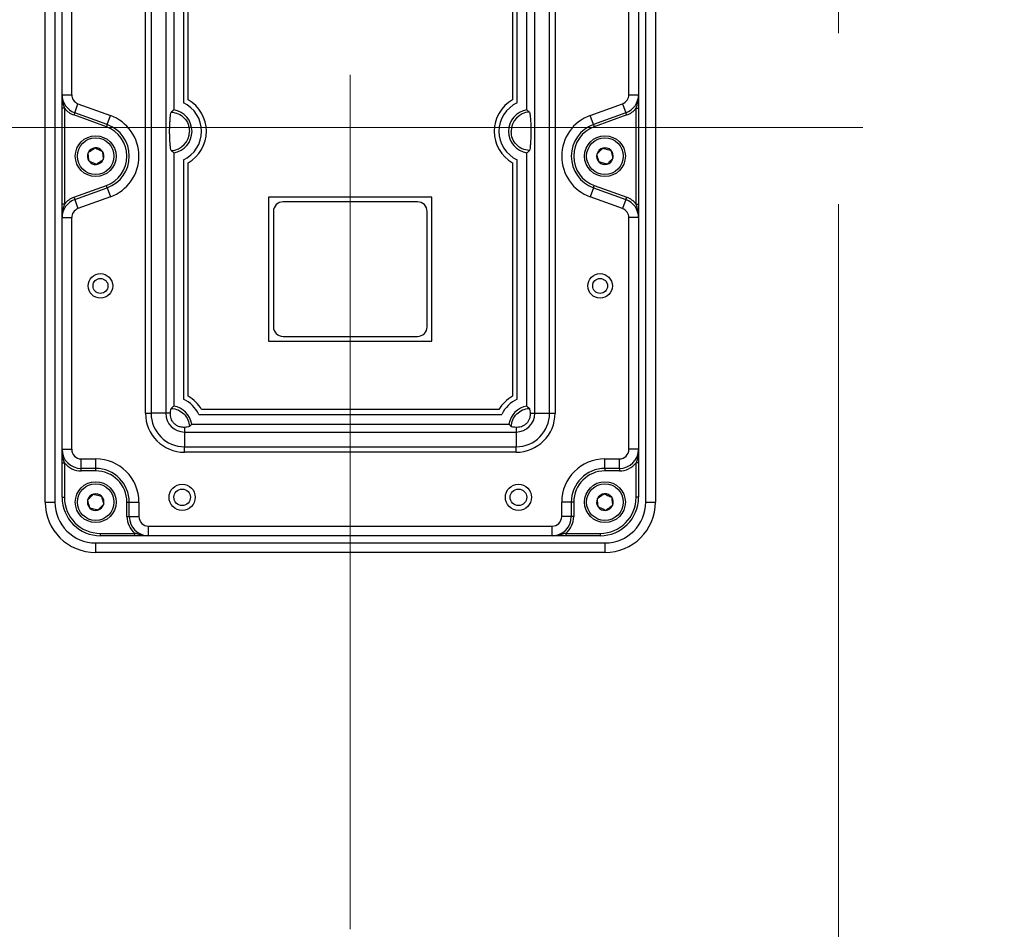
# Model space of a CAD drawing. Header units: inches. Extents: x 0.2 to 16.8, y 0.1 to 10.9.
# Tile 32 of 76: x 12.466 to 13.043, y 3.906 to 4.438. Entities that reach past the tile are written whole.
import ezdxf

# ---------------------------------------------------------------- set-up
doc = ezdxf.new("R2010")
doc.units = ezdxf.units.IN
doc.header["$MEASUREMENT"] = 0
doc.linetypes.add('CENTERX2', pattern=[0.8, 0.5, -0.1, 0.1, -0.1])
doc.styles.add('SLDTEXTSTYLE0', font='TXT', dxfattribs={"width": 0.75})
doc.dimstyles.new('SLDDIMSTYLE16', dxfattribs={"dimtxt": 0.11811, "dimasz": 0.098425, "dimexe": 0, "dimexo": 0.0625, "dimgap": 0.029528, "dimtad": 0, "dimtih": 1, "dimtoh": 1, "dimdec": 0, "dimlfac": 355.6, "dimrnd": 1e-09, "dimzin": 12, "dimdsep": 46, "dimtxsty": 'SLDTEXTSTYLE0', "dimsah": 1, "dimcen": 0.09, "dimadec": 0, "dimazin": 3, "dimtfac": 1, "dimtdec": 0, "dimtofl": 0, "dimtmove": 0, "dimatfit": 3, "dimfxl": 0, "dimfrac": 2, "dimtolj": 1, "dimtzin": 12, "dimarcsym": 0})

# ---------------------------------------------------------------- blocks, each defined once
blk = doc.blocks.new('_D_16')
at = {"color": 7, "linetype": 'Continuous', "lineweight": 0}
for p, q in [((12.94271, 6.39308), (12.90672, 6.39308)), ((12.90672, 6.39308), (12.90672, 6.20558)), ((13.24815, 6.39308), (13.28414, 6.39308)), ((13.28414, 6.39308), (13.28414, 6.20558)), ((11.94669, 4.43441), (11.94669, 6.35838)), ((13.94463, 4.43441), (13.94463, 6.35838)), ((11.94669, 6.29933), (12.58498, 6.29933)), ((13.94463, 6.29933), (13.34408, 6.29933)), ((12.90672, 6.20558), (12.94271, 6.20558)), ((13.28414, 6.20558), (13.24815, 6.20558))]:
    blk.add_line(p, q, dxfattribs=at)
at = {"color": 7, "linetype": 'Continuous', "lineweight": 18}
for points in [[(11.94669, 6.29933), (12.04512, 6.27964), (12.04512, 6.31901)], [(13.94463, 6.29933), (13.8462, 6.31901), (13.8462, 6.27964)]]:
    blk.add_solid(points, dxfattribs=at)
at = {"color": 7, "linetype": 'Continuous', "lineweight": 18, "char_height": 0.11811, "attachment_point": 1, "style": 'SLDTEXTSTYLE0'}
for s, insert in [('710', (12.60892, 6.35783)), ('28.0', (12.94271, 6.35783))]:
    blk.add_mtext(s, dxfattribs=dict(at, insert=insert))

msp = doc.modelspace()

# ---------------------------------------------------------------- linework, layer by layer
at = {"color": 7, "linetype": 'CENTERX2', "lineweight": 18}
for p, q in [((12.94566, 5.93037), (12.94566, 2.82033)), ((12.65988, 3.90601), (12.65988, 5.01343)), ((11.65993, 4.37535), (14.21278, 4.37535))]:
    msp.add_line(p, q, dxfattribs=at)
at = {"color": 7, "linetype": 'Continuous', "lineweight": 25}
for p, q in [((12.4813, 4.15601), (12.4813, 4.76343)), ((12.48693, 4.76343), (12.48693, 4.15601)), ((12.83282, 4.15601), (12.83282, 4.76343)), ((12.83845, 4.76343), (12.83845, 4.15601)), ((12.54, 4.20803), (12.54, 4.71141)), ((12.54322, 4.71141), (12.54322, 4.20803)), ((12.55186, 4.71141), (12.55186, 4.20803)), ((12.76789, 4.20803), (12.76789, 4.71141)), ((12.77653, 4.20803), (12.77653, 4.71141)), ((12.77975, 4.71141), (12.77975, 4.20803)), ((12.55652, 4.53381), (12.55652, 4.38563)), ((12.76323, 4.38563), (12.76323, 4.53381)), ((12.49115, 4.39447), (12.49115, 4.52497)), ((12.49677, 4.52497), (12.49677, 4.39447)), ((12.56215, 4.52971), (12.56215, 4.38973)), ((12.56496, 4.39145), (12.56496, 4.52802)), ((12.75478, 4.52802), (12.75478, 4.39145)), ((12.7576, 4.38973), (12.7576, 4.52971)), ((12.82298, 4.39447), (12.82298, 4.52497)), ((12.8286, 4.52497), (12.8286, 4.39447)), ((12.49115, 4.39447), (12.49677, 4.39447)), ((12.82298, 4.39447), (12.8286, 4.39447)), ((12.49255, 4.38652), (12.49115, 4.38652)), ((12.49115, 4.33045), (12.49115, 4.38652)), ((12.49255, 4.38652), (12.49255, 4.33045)), ((12.49855, 4.3839), (12.50047, 4.38919)), ((12.50047, 4.38919), (12.51949, 4.38227)), ((12.80026, 4.38227), (12.81928, 4.38919)), ((12.81928, 4.38919), (12.8212, 4.3839)), ((12.8272, 4.38652), (12.8286, 4.38652)), ((12.8272, 4.33045), (12.8272, 4.38652)), ((12.8286, 4.38652), (12.8286, 4.33045)), ((12.49855, 4.3839), (12.49807, 4.38258)), ((12.51708, 4.37566), (12.49807, 4.38258)), ((12.51756, 4.37698), (12.49855, 4.3839)), ((12.51756, 4.37698), (12.51949, 4.38227)), ((12.80219, 4.37698), (12.80026, 4.38227)), ((12.8212, 4.3839), (12.80219, 4.37698)), ((12.82168, 4.38258), (12.80267, 4.37566)), ((12.82168, 4.38258), (12.8212, 4.3839)), ((12.51756, 4.37698), (12.51708, 4.37566)), ((12.80219, 4.37698), (12.80267, 4.37566)), ((12.55652, 4.36039), (12.55652, 4.21222)), ((12.76323, 4.21222), (12.76323, 4.36039)), ((12.56215, 4.35629), (12.56215, 4.21632)), ((12.56496, 4.21802), (12.56496, 4.35459)), ((12.75478, 4.35459), (12.75478, 4.21802)), ((12.7576, 4.21632), (12.7576, 4.35629)), ((12.49807, 4.33439), (12.51708, 4.34131)), ((12.49855, 4.33306), (12.51756, 4.33999)), ((12.51756, 4.33999), (12.51708, 4.34131)), ((12.51756, 4.33999), (12.51949, 4.3347)), ((12.80219, 4.33999), (12.80026, 4.3347)), ((12.80219, 4.33999), (12.80267, 4.34131)), ((12.80219, 4.33999), (12.8212, 4.33306)), ((12.80267, 4.34131), (12.82168, 4.33439)), ((12.49807, 4.33439), (12.49855, 4.33306)), ((12.51949, 4.3347), (12.50047, 4.32778)), ((12.70768, 4.33458), (12.61206, 4.33458)), ((12.61206, 4.33458), (12.61206, 4.25021)), ((12.70768, 4.25021), (12.70768, 4.33458)), ((12.81928, 4.32778), (12.80026, 4.3347)), ((12.8212, 4.33306), (12.82168, 4.33439)), ((12.49255, 4.33045), (12.49115, 4.33045)), ((12.49855, 4.33306), (12.50047, 4.32778)), ((12.69925, 4.33177), (12.62051, 4.33177)), ((12.8212, 4.33306), (12.81928, 4.32778)), ((12.8272, 4.33045), (12.8286, 4.33045)), ((12.61488, 4.32614), (12.61488, 4.25865)), ((12.70487, 4.25865), (12.70487, 4.32614)), ((12.49115, 4.32249), (12.49677, 4.32249)), ((12.49115, 4.18694), (12.49115, 4.32249)), ((12.49677, 4.32249), (12.49677, 4.18694)), ((12.82298, 4.18694), (12.82298, 4.32249)), ((12.8286, 4.32249), (12.82298, 4.32249)), ((12.8286, 4.32249), (12.8286, 4.18694)), ((12.61206, 4.25021), (12.70768, 4.25021)), ((12.62051, 4.25303), (12.69925, 4.25303)), ((12.54, 4.20803), (12.54322, 4.20803)), ((12.55186, 4.20803), (12.54322, 4.20803)), ((12.5546, 4.20803), (12.55186, 4.20803)), ((12.57114, 4.20733), (12.74861, 4.20733)), ((12.7469, 4.21014), (12.57284, 4.21014)), ((12.76515, 4.20803), (12.76789, 4.20803)), ((12.76789, 4.20803), (12.77653, 4.20803)), ((12.77653, 4.20803), (12.77975, 4.20803)), ((12.56704, 4.2017), (12.75271, 4.2017)), ((12.56286, 4.19978), (12.56286, 4.19704)), ((12.56286, 4.19704), (12.75689, 4.19704)), ((12.56286, 4.19704), (12.56286, 4.1884)), ((12.75689, 4.19978), (12.75689, 4.19704)), ((12.75689, 4.19704), (12.75689, 4.1884)), ((12.49115, 4.18694), (12.49677, 4.18694)), ((12.56286, 4.18518), (12.56286, 4.1884)), ((12.56286, 4.1884), (12.75689, 4.1884)), ((12.75689, 4.18518), (12.56286, 4.18518)), ((12.75689, 4.18518), (12.75689, 4.1884)), ((12.8286, 4.18694), (12.82298, 4.18694)), ((12.49115, 4.17899), (12.49255, 4.17899)), ((12.49115, 4.15882), (12.49115, 4.17899)), ((12.49255, 4.17899), (12.49255, 4.15882)), ((12.5024, 4.18132), (12.51083, 4.18132)), ((12.5024, 4.17569), (12.5024, 4.18132)), ((12.51083, 4.17569), (12.51083, 4.18132)), ((12.80892, 4.18132), (12.81736, 4.18132)), ((12.80892, 4.17569), (12.80892, 4.18132)), ((12.81736, 4.17569), (12.81736, 4.18132)), ((12.8286, 4.17899), (12.8272, 4.17899)), ((12.8272, 4.15882), (12.8272, 4.17899)), ((12.8286, 4.17899), (12.8286, 4.15882)), ((12.51083, 4.17569), (12.5024, 4.17569)), ((12.5024, 4.17429), (12.5024, 4.17569)), ((12.51083, 4.17429), (12.5024, 4.17429)), ((12.51083, 4.17429), (12.51083, 4.17569)), ((12.81736, 4.17569), (12.80892, 4.17569)), ((12.80892, 4.17569), (12.80892, 4.17429)), ((12.81736, 4.17429), (12.80892, 4.17429)), ((12.81736, 4.17569), (12.81736, 4.17429)), ((12.4813, 4.15601), (12.48693, 4.15601)), ((12.49115, 4.15882), (12.49255, 4.15882)), ((12.52911, 4.14757), (12.52911, 4.15601)), ((12.52911, 4.15601), (12.53052, 4.15601)), ((12.53052, 4.14757), (12.53052, 4.15601)), ((12.53052, 4.15601), (12.53614, 4.15601)), ((12.53614, 4.15601), (12.53614, 4.14757)), ((12.78361, 4.14757), (12.78361, 4.15601)), ((12.78923, 4.15601), (12.78361, 4.15601)), ((12.78923, 4.15601), (12.78923, 4.14757)), ((12.79064, 4.15601), (12.78923, 4.15601)), ((12.79064, 4.15601), (12.79064, 4.14757)), ((12.8286, 4.15882), (12.8272, 4.15882)), ((12.83282, 4.15601), (12.83845, 4.15601)), ((12.52911, 4.14757), (12.53052, 4.14757)), ((12.53052, 4.14757), (12.53614, 4.14757)), ((12.78923, 4.14757), (12.78361, 4.14757)), ((12.79064, 4.14757), (12.78923, 4.14757)), ((12.54177, 4.14195), (12.77799, 4.14195)), ((12.54177, 4.13632), (12.54177, 4.14195)), ((12.77799, 4.13632), (12.77799, 4.14195)), ((12.51364, 4.13632), (12.51364, 4.13773)), ((12.51364, 4.13773), (12.53381, 4.13773)), ((12.53381, 4.13632), (12.51364, 4.13632)), ((12.53381, 4.13632), (12.53381, 4.13773)), ((12.77799, 4.13632), (12.54177, 4.13632)), ((12.78594, 4.13773), (12.78594, 4.13632)), ((12.78594, 4.13773), (12.80611, 4.13773)), ((12.80611, 4.13632), (12.78594, 4.13632)), ((12.80611, 4.13773), (12.80611, 4.13632)), ((12.51083, 4.13211), (12.80892, 4.13211)), ((12.51083, 4.12648), (12.51083, 4.13211)), ((12.80892, 4.13211), (12.80892, 4.12648)), ((12.80892, 4.12648), (12.51083, 4.12648))]:
    msp.add_line(p, q, dxfattribs=at)
for centre, radius in [((12.51083, 4.35848), 0.01195), ((12.51083, 4.35848), 0.01072), ((12.80892, 4.35848), 0.01195), ((12.80892, 4.35848), 0.01072), ((12.51364, 4.28256), 0.00717), ((12.80611, 4.28256), 0.00717), ((12.51364, 4.28256), 0.00436), ((12.80611, 4.28256), 0.00436), ((12.51083, 4.15601), 0.01195), ((12.80892, 4.15601), 0.01195), ((12.51083, 4.15601), 0.01072), ((12.56145, 4.15882), 0.00767), ((12.56145, 4.15882), 0.00486), ((12.7583, 4.15882), 0.00767), ((12.7583, 4.15882), 0.00486), ((12.80892, 4.15601), 0.01072)]:
    msp.add_circle(centre, radius, dxfattribs=at)
for centre, radius, start, end in [((12.5024, 4.39447), 0.01125, 180, 250), ((12.5024, 4.39447), 0.00562, 180, 250), ((12.81736, 4.39447), 0.00562, 290, 0), ((12.81736, 4.39447), 0.01125, 290, 0), ((12.5024, 4.39447), 0.01265, 218.94244, 250), ((12.55442, 4.37301), 0.01842, 294.81027, 65.18973), ((12.55442, 4.37302), 0.02123, 299.78117, 60.21883), ((12.76533, 4.37302), 0.02123, 119.78117, 240.21883), ((12.76533, 4.37301), 0.01842, 114.81027, 245.18973), ((12.81736, 4.39447), 0.01265, 290, 321.05756), ((12.51083, 4.35848), 0.02531, 290, 70), ((12.55442, 4.37301), 0.0128, 279.46821, 80.53179), ((12.76533, 4.37301), 0.0128, 99.46821, 260.53179), ((12.76533, 4.37301), 0.01132, 93.19882, 180), ((12.80892, 4.35848), 0.02531, 110, 250), ((12.51083, 4.35848), 0.01828, 290, 70), ((12.51083, 4.35848), 0.01969, 290, 70), ((12.80892, 4.35848), 0.01969, 110, 250), ((12.80892, 4.35848), 0.01828, 110, 250), ((12.55442, 4.37301), 0.01132, 273.19882, 360), ((12.51083, 4.35848), 0.00487, 95.3406, 155.3406), ((12.51083, 4.35848), 0.00487, 35.3406, 95.3406), ((12.80892, 4.35848), 0.00487, 105.3406, 165.3406), ((12.80892, 4.35848), 0.00487, 45.3406, 105.3406), ((12.51083, 4.35848), 0.00487, 155.3406, 215.3406), ((12.51083, 4.35848), 0.00487, 335.3406, 35.3406), ((12.80892, 4.35848), 0.00487, 165.3406, 225.3406), ((12.80892, 4.35848), 0.00487, 285.3406, 345.3406), ((12.80892, 4.35848), 0.00487, 345.3406, 45.3406), ((12.51083, 4.35848), 0.00487, 215.3406, 275.3406), ((12.51083, 4.35848), 0.00487, 275.3406, 335.3406), ((12.80892, 4.35848), 0.00487, 225.3406, 285.3406), ((12.5024, 4.32249), 0.01265, 110, 141.05756), ((12.81736, 4.32249), 0.01265, 38.94244, 70), ((12.5024, 4.32249), 0.01125, 110, 180), ((12.62051, 4.32614), 0.00562, 90, 180), ((12.69925, 4.32614), 0.00562, 0, 90), ((12.81736, 4.32249), 0.01125, 0, 70), ((12.5024, 4.32249), 0.00562, 110, 180), ((12.81736, 4.32249), 0.00562, 0, 70), ((12.62051, 4.25865), 0.00562, 180, 270), ((12.69925, 4.25865), 0.00562, 270, 0), ((12.55442, 4.1996), 0.01842, 24.81027, 65.18973), ((12.55442, 4.19959), 0.02123, 29.78117, 60.21883), ((12.76533, 4.19959), 0.02123, 119.78117, 150.21883), ((12.76533, 4.1996), 0.01842, 114.81027, 155.18973), ((12.56286, 4.20803), 0.02286, 180, 270), ((12.56286, 4.20803), 0.01963, 180, 270), ((12.56286, 4.20803), 0.011, 180, 270), ((12.55442, 4.1996), 0.0128, 9.46821, 80.53179), ((12.76533, 4.1996), 0.0128, 99.46821, 170.53179), ((12.75689, 4.20803), 0.02286, 270, 0), ((12.75689, 4.20803), 0.01963, 270, 0), ((12.75689, 4.20803), 0.011, 270, 0), ((12.5024, 4.18694), 0.01125, 180, 270), ((12.5024, 4.18694), 0.00562, 180, 270), ((12.81736, 4.18694), 0.00562, 270, 0), ((12.81736, 4.18694), 0.01125, 270, 0), ((12.5024, 4.18694), 0.01265, 218.94244, 270), ((12.51083, 4.15601), 0.02531, 0, 90), ((12.80892, 4.15601), 0.02531, 90, 180), ((12.81736, 4.18694), 0.01265, 270, 321.05756), ((12.51083, 4.15601), 0.01969, 0, 90), ((12.51083, 4.15601), 0.01828, 0, 90), ((12.80892, 4.15601), 0.01969, 90, 180), ((12.80892, 4.15601), 0.01828, 90, 180), ((12.51083, 4.15601), 0.02953, 180, 270), ((12.51083, 4.15601), 0.0239, 180, 270), ((12.51364, 4.15882), 0.0225, 180, 270), ((12.51364, 4.15882), 0.02109, 180, 270), ((12.51083, 4.15601), 0.00487, 165.3406, 225.3406), ((12.51083, 4.15601), 0.00487, 105.3406, 165.3406), ((12.51083, 4.15601), 0.00487, 45.3406, 105.3406), ((12.51083, 4.15601), 0.00487, 345.3406, 45.3406), ((12.80892, 4.15601), 0.00487, 155.3406, 215.3406), ((12.80892, 4.15601), 0.00487, 95.3406, 155.3406), ((12.80611, 4.15882), 0.0225, 270, 0), ((12.80611, 4.15882), 0.02109, 270, 0), ((12.80892, 4.15601), 0.00487, 35.3406, 95.3406), ((12.80892, 4.15601), 0.02953, 270, 0), ((12.80892, 4.15601), 0.0239, 270, 0), ((12.80892, 4.15601), 0.00487, 335.3406, 35.3406), ((12.51083, 4.15601), 0.00487, 225.3406, 285.3406), ((12.51083, 4.15601), 0.00487, 285.3406, 345.3406), ((12.80892, 4.15601), 0.00487, 215.3406, 275.3406), ((12.80892, 4.15601), 0.00487, 275.3406, 335.3406), ((12.54177, 4.14757), 0.01265, 180, 231.05756), ((12.54177, 4.14757), 0.01125, 180, 270), ((12.54177, 4.14757), 0.00562, 180, 270), ((12.77799, 4.14757), 0.00562, 270, 0), ((12.77799, 4.14757), 0.01125, 270, 0), ((12.77799, 4.14757), 0.01265, 308.94244, 0)]:
    msp.add_arc(centre, radius, start, end, dxfattribs=at)
for points, knots in [([(12.49115, 4.39447), (12.49115, 4.39446), (12.49115, 4.3926), (12.49154, 4.38993), (12.49232, 4.38732), (12.49255, 4.38652)], [0, 0, 0, 0, 0.0043493, 0.6966684, 1, 1, 1, 1]), ([(12.49115, 4.38652), (12.49115, 4.38745), (12.49115, 4.39027), (12.49115, 4.39278), (12.49115, 4.39446), (12.49115, 4.39447)], [0, 0, 0, 0, 0.327533, 0.996087, 1, 1, 1, 1]), ([(12.8272, 4.38652), (12.82743, 4.38732), (12.82821, 4.38993), (12.8286, 4.3926), (12.8286, 4.39446), (12.8286, 4.39447)], [0, 0, 0, 0, 0.303332, 0.995651, 1, 1, 1, 1]), ([(12.8286, 4.39447), (12.8286, 4.39446), (12.8286, 4.39278), (12.8286, 4.39027), (12.8286, 4.38745), (12.8286, 4.38652)], [0, 0, 0, 0, 0.003913, 0.672467, 1, 1, 1, 1]), ([(12.55505, 4.36171), (12.55498, 4.3618), (12.55483, 4.36203), (12.55458, 4.36394), (12.55438, 4.36641), (12.55423, 4.36888), (12.55416, 4.37051), (12.55413, 4.37206), (12.55412, 4.37299), (12.55413, 4.37395), (12.55416, 4.37541), (12.55425, 4.37747), (12.55439, 4.37973), (12.55458, 4.38203), (12.5548, 4.38389), (12.55497, 4.38418), (12.55505, 4.38432)], [0, 0, 0, 0, 0.096056, 0.226032, 0.355856, 0.411469, 0.46747, 0.485483, 0.499617, 0.513778, 0.533195, 0.582312, 0.673314, 0.766323, 0.881576, 1, 1, 1, 1]), ([(12.55505, 4.38432), (12.55531, 4.38455), (12.5558, 4.38501), (12.55629, 4.38543), (12.55652, 4.38563)], [0, 0, 0, 0, 0.51814, 1, 1, 1, 1]), ([(12.76323, 4.38563), (12.76351, 4.38539), (12.764, 4.38497), (12.7645, 4.38451), (12.7647, 4.38432)], [0, 0, 0, 0, 0.5855541, 1, 1, 1, 1]), ([(12.7647, 4.38432), (12.76477, 4.38422), (12.76493, 4.384), (12.76517, 4.38209), (12.76537, 4.37962), (12.76552, 4.37715), (12.76559, 4.37551), (12.76562, 4.37397), (12.76563, 4.37304), (12.76562, 4.37207), (12.76559, 4.37062), (12.7655, 4.36856), (12.76536, 4.3663), (12.76517, 4.364), (12.76495, 4.36213), (12.76478, 4.36185), (12.7647, 4.36171)], [0, 0, 0, 0, 0.096056, 0.226032, 0.355856, 0.411469, 0.46747, 0.485483, 0.499617, 0.513778, 0.533195, 0.582312, 0.673314, 0.766323, 0.881576, 1, 1, 1, 1]), ([(12.5064, 4.36052), (12.50697, 4.36092), (12.50795, 4.36161), (12.50936, 4.36261), (12.51007, 4.36311), (12.51038, 4.36333)], [0, 0, 0, 0, 0.4391165, 0.7513669, 1, 1, 1, 1]), ([(12.51038, 4.36333), (12.5106, 4.36323), (12.51128, 4.36292), (12.51254, 4.36234), (12.51385, 4.36174), (12.51455, 4.36142), (12.5148, 4.3613)], [0, 0, 0, 0, 0.156025, 0.493707, 0.819058, 1, 1, 1, 1]), ([(12.80421, 4.35972), (12.8047, 4.36021), (12.80554, 4.36106), (12.80675, 4.36229), (12.80736, 4.36291), (12.80763, 4.36318)], [0, 0, 0, 0, 0.439117, 0.751367, 1, 1, 1, 1]), ([(12.80763, 4.36318), (12.80831, 4.363), (12.80946, 4.3627), (12.81114, 4.36226), (12.81197, 4.36205), (12.81234, 4.36195)], [0, 0, 0, 0, 0.439117, 0.751367, 1, 1, 1, 1]), ([(12.50686, 4.35567), (12.50679, 4.35636), (12.50668, 4.35755), (12.50652, 4.35928), (12.50644, 4.36014), (12.5064, 4.36052)], [0, 0, 0, 0, 0.439117, 0.751367, 1, 1, 1, 1]), ([(12.5148, 4.3613), (12.51487, 4.36061), (12.51498, 4.35942), (12.51514, 4.35769), (12.51522, 4.35683), (12.51526, 4.35645)], [0, 0, 0, 0, 0.4391165, 0.7513669, 1, 1, 1, 1]), ([(12.55652, 4.36039), (12.55624, 4.36064), (12.55575, 4.36106), (12.55526, 4.36152), (12.55505, 4.36171)], [0, 0, 0, 0, 0.5855541, 1, 1, 1, 1]), ([(12.7647, 4.36171), (12.76444, 4.36147), (12.76395, 4.36102), (12.76346, 4.36059), (12.76323, 4.36039)], [0, 0, 0, 0, 0.51814, 1, 1, 1, 1]), ([(12.8055, 4.35502), (12.80542, 4.35529), (12.80522, 4.35604), (12.80484, 4.35742), (12.80447, 4.35876), (12.80427, 4.35949), (12.80421, 4.35972)], [0, 0, 0, 0, 0.1809422, 0.5062926, 0.8439745, 1, 1, 1, 1]), ([(12.81363, 4.35725), (12.81314, 4.35676), (12.8123, 4.35591), (12.81108, 4.35467), (12.81048, 4.35406), (12.81021, 4.35379)], [0, 0, 0, 0, 0.4391165, 0.7513669, 1, 1, 1, 1]), ([(12.81234, 4.36195), (12.81241, 4.36172), (12.81261, 4.36099), (12.81297, 4.35965), (12.81335, 4.35827), (12.81356, 4.35752), (12.81363, 4.35725)], [0, 0, 0, 0, 0.1560255, 0.4937074, 0.8190578, 1, 1, 1, 1]), ([(12.51128, 4.35363), (12.51103, 4.35375), (12.51033, 4.35407), (12.50902, 4.35467), (12.50776, 4.35525), (12.50708, 4.35557), (12.50686, 4.35567)], [0, 0, 0, 0, 0.180942, 0.506293, 0.843975, 1, 1, 1, 1]), ([(12.51526, 4.35645), (12.51469, 4.35605), (12.51372, 4.35536), (12.5123, 4.35435), (12.5116, 4.35386), (12.51128, 4.35363)], [0, 0, 0, 0, 0.439117, 0.751367, 1, 1, 1, 1]), ([(12.81021, 4.35379), (12.80953, 4.35396), (12.80838, 4.35426), (12.8067, 4.3547), (12.80587, 4.35492), (12.8055, 4.35502)], [0, 0, 0, 0, 0.439117, 0.751367, 1, 1, 1, 1]), ([(12.49255, 4.33045), (12.49232, 4.32965), (12.49154, 4.32704), (12.49115, 4.32437), (12.49115, 4.32251), (12.49115, 4.32249)], [0, 0, 0, 0, 0.303332, 0.995651, 1, 1, 1, 1]), ([(12.49115, 4.32249), (12.49115, 4.3225), (12.49115, 4.32418), (12.49115, 4.3267), (12.49115, 4.32952), (12.49115, 4.33045)], [0, 0, 0, 0, 0.003913, 0.672467, 1, 1, 1, 1]), ([(12.8286, 4.32249), (12.8286, 4.32251), (12.8286, 4.32437), (12.82821, 4.32704), (12.82743, 4.32965), (12.8272, 4.33045)], [0, 0, 0, 0, 0.004349, 0.696668, 1, 1, 1, 1]), ([(12.8286, 4.33045), (12.8286, 4.32952), (12.8286, 4.3267), (12.8286, 4.32418), (12.8286, 4.3225), (12.8286, 4.32249)], [0, 0, 0, 0, 0.327533, 0.996087, 1, 1, 1, 1]), ([(12.56286, 4.19978), (12.56203, 4.19977), (12.5608, 4.19976), (12.55896, 4.20043), (12.55787, 4.20109), (12.5572, 4.20161), (12.55661, 4.20219), (12.55606, 4.20284), (12.55542, 4.20381), (12.55458, 4.20581), (12.55459, 4.20709), (12.5546, 4.20803)], [0, 0, 0, 0, 0.260383, 0.390819, 0.435179, 0.479953, 0.512654, 0.54529, 0.597586, 0.701924, 1, 1, 1, 1]), ([(12.5546, 4.20803), (12.55466, 4.2087), (12.55479, 4.21005), (12.55494, 4.21083), (12.55503, 4.21089), (12.55505, 4.2109)], [0, 0, 0, 0, 0.418385, 0.847601, 1, 1, 1, 1]), ([(12.55505, 4.2109), (12.55531, 4.21114), (12.5558, 4.2116), (12.55629, 4.21202), (12.55652, 4.21222)], [0, 0, 0, 0, 0.51814, 1, 1, 1, 1]), ([(12.76515, 4.20803), (12.76516, 4.20721), (12.76517, 4.20598), (12.76449, 4.20414), (12.76384, 4.20305), (12.76332, 4.20238), (12.76274, 4.20178), (12.76209, 4.20124), (12.76111, 4.2006), (12.75912, 4.19976), (12.75784, 4.19977), (12.75689, 4.19978)], [0, 0, 0, 0, 0.260487, 0.390976, 0.435323, 0.480085, 0.512784, 0.54542, 0.597761, 0.702244, 1, 1, 1, 1]), ([(12.76323, 4.21222), (12.76351, 4.21197), (12.764, 4.21155), (12.7645, 4.21109), (12.7647, 4.2109)], [0, 0, 0, 0, 0.5855541, 1, 1, 1, 1]), ([(12.7647, 4.2109), (12.76481, 4.2106), (12.76496, 4.21018), (12.76511, 4.20851), (12.76515, 4.20803)], [0, 0, 0, 0, 0.71682, 1, 1, 1, 1]), ([(12.56704, 4.2017), (12.56679, 4.20141), (12.56637, 4.20092), (12.56591, 4.20043), (12.56572, 4.20023)], [0, 0, 0, 0, 0.585554, 1, 1, 1, 1]), ([(12.75403, 4.20023), (12.75379, 4.20048), (12.75333, 4.20097), (12.75291, 4.20147), (12.75271, 4.2017)], [0, 0, 0, 0, 0.51814, 1, 1, 1, 1]), ([(12.56572, 4.20023), (12.56542, 4.20012), (12.565, 4.19996), (12.56333, 4.19982), (12.56286, 4.19978)], [0, 0, 0, 0, 0.716845, 1, 1, 1, 1]), ([(12.75689, 4.19978), (12.75623, 4.19984), (12.75488, 4.19996), (12.7541, 4.20012), (12.75404, 4.20021), (12.75403, 4.20023)], [0, 0, 0, 0, 0.418365, 0.847556, 1, 1, 1, 1]), ([(12.49255, 4.17899), (12.49232, 4.17979), (12.49154, 4.1824), (12.49115, 4.18507), (12.49115, 4.18693), (12.49115, 4.18694)], [0, 0, 0, 0, 0.303332, 0.995651, 1, 1, 1, 1]), ([(12.49115, 4.17899), (12.49115, 4.17992), (12.49115, 4.18274), (12.49115, 4.18525), (12.49115, 4.18693), (12.49115, 4.18694)], [0, 0, 0, 0, 0.327533, 0.996087, 1, 1, 1, 1]), ([(12.8286, 4.18694), (12.8286, 4.18693), (12.8286, 4.18507), (12.82821, 4.1824), (12.82743, 4.17979), (12.8272, 4.17899)], [0, 0, 0, 0, 0.004349, 0.696668, 1, 1, 1, 1]), ([(12.8286, 4.18694), (12.8286, 4.18693), (12.8286, 4.18525), (12.8286, 4.18274), (12.8286, 4.17992), (12.8286, 4.17899)], [0, 0, 0, 0, 0.003913, 0.672467, 1, 1, 1, 1]), ([(12.50612, 4.15724), (12.50661, 4.15774), (12.50745, 4.15859), (12.50867, 4.15982), (12.50927, 4.16043), (12.50954, 4.16071)], [0, 0, 0, 0, 0.439117, 0.751367, 1, 1, 1, 1]), ([(12.50741, 4.15254), (12.50722, 4.15322), (12.50691, 4.15437), (12.50645, 4.15604), (12.50622, 4.15687), (12.50612, 4.15724)], [0, 0, 0, 0, 0.439117, 0.751367, 1, 1, 1, 1]), ([(12.50954, 4.16071), (12.50977, 4.16065), (12.5105, 4.16045), (12.51185, 4.1601), (12.51324, 4.15974), (12.51399, 4.15954), (12.51426, 4.15947)], [0, 0, 0, 0, 0.156025, 0.493707, 0.819058, 1, 1, 1, 1]), ([(12.51426, 4.15947), (12.51444, 4.1588), (12.51476, 4.15765), (12.51521, 4.15598), (12.51544, 4.15515), (12.51554, 4.15478)], [0, 0, 0, 0, 0.439117, 0.751367, 1, 1, 1, 1]), ([(12.80449, 4.15804), (12.80506, 4.15844), (12.80603, 4.15913), (12.80745, 4.16014), (12.80815, 4.16064), (12.80847, 4.16086)], [0, 0, 0, 0, 0.439117, 0.751367, 1, 1, 1, 1]), ([(12.80495, 4.15319), (12.80492, 4.15347), (12.80485, 4.15424), (12.80471, 4.15567), (12.80459, 4.15705), (12.80451, 4.1578), (12.80449, 4.15804)], [0, 0, 0, 0, 0.180942, 0.506293, 0.843975, 1, 1, 1, 1]), ([(12.80847, 4.16086), (12.8091, 4.16057), (12.81018, 4.16007), (12.81176, 4.15935), (12.81254, 4.15899), (12.81289, 4.15883)], [0, 0, 0, 0, 0.439117, 0.751367, 1, 1, 1, 1]), ([(12.81289, 4.15883), (12.81291, 4.15859), (12.81299, 4.15784), (12.81311, 4.15646), (12.81325, 4.15503), (12.81332, 4.15425), (12.81335, 4.15398)], [0, 0, 0, 0, 0.156025, 0.493707, 0.819058, 1, 1, 1, 1]), ([(12.51212, 4.15131), (12.51185, 4.15138), (12.5111, 4.15158), (12.50971, 4.15194), (12.50837, 4.15229), (12.50764, 4.15248), (12.50741, 4.15254)], [0, 0, 0, 0, 0.180942, 0.506293, 0.843975, 1, 1, 1, 1]), ([(12.51554, 4.15478), (12.51505, 4.15428), (12.51422, 4.15343), (12.513, 4.1522), (12.51239, 4.15158), (12.51212, 4.15131)], [0, 0, 0, 0, 0.439117, 0.751367, 1, 1, 1, 1]), ([(12.80937, 4.15116), (12.80874, 4.15145), (12.80765, 4.15195), (12.80608, 4.15267), (12.80529, 4.15303), (12.80495, 4.15319)], [0, 0, 0, 0, 0.4391165, 0.7513669, 1, 1, 1, 1]), ([(12.81335, 4.15398), (12.81278, 4.15357), (12.8118, 4.15288), (12.81039, 4.15188), (12.80968, 4.15138), (12.80937, 4.15116)], [0, 0, 0, 0, 0.439117, 0.751367, 1, 1, 1, 1]), ([(12.54177, 4.13632), (12.54175, 4.13632), (12.53989, 4.13633), (12.53722, 4.13672), (12.53461, 4.13749), (12.53381, 4.13773)], [0, 0, 0, 0, 0.004349, 0.696668, 1, 1, 1, 1]), ([(12.54177, 4.13632), (12.54176, 4.13632), (12.54007, 4.13632), (12.53756, 4.13632), (12.53474, 4.13632), (12.53381, 4.13632)], [0, 0, 0, 0, 0.003913, 0.672467, 1, 1, 1, 1]), ([(12.78594, 4.13773), (12.78514, 4.13749), (12.78253, 4.13672), (12.77986, 4.13633), (12.778, 4.13632), (12.77799, 4.13632)], [0, 0, 0, 0, 0.303332, 0.995651, 1, 1, 1, 1]), ([(12.78594, 4.13632), (12.78501, 4.13632), (12.78219, 4.13632), (12.77968, 4.13632), (12.778, 4.13632), (12.77799, 4.13632)], [0, 0, 0, 0, 0.327533, 0.996087, 1, 1, 1, 1])]:
    msp.add_open_spline(points, degree=3, knots=knots, dxfattribs=at)
for points in [[(12.55505, 4.38432), (12.55647, 4.38408), (12.55931, 4.3836), (12.56282, 4.38096), (12.56527, 4.37731), (12.56558, 4.37444), (12.56574, 4.37301)], [(12.7647, 4.36171), (12.76328, 4.36195), (12.76044, 4.36242), (12.75693, 4.36507), (12.75448, 4.36872), (12.75417, 4.37158), (12.75401, 4.37301)], [(12.55505, 4.2109), (12.55642, 4.21068), (12.55915, 4.21023), (12.56259, 4.20776), (12.56506, 4.20433), (12.5655, 4.2016), (12.56572, 4.20023)], [(12.75403, 4.20023), (12.75425, 4.2016), (12.7547, 4.20433), (12.75716, 4.20776), (12.7606, 4.21023), (12.76333, 4.21068), (12.7647, 4.2109)]]:
    msp.add_open_spline(points, degree=3, dxfattribs=at)

# ---------------------------------------------------------------- dimensions: what is measured, and where the dimension line sits
at = {"color": 7, "linetype": 'Continuous', "lineweight": 18}
dim = msp.add_linear_dim(base=(13.94463, 6.29933), p1=(11.94669, 4.37535), p2=(13.94463, 4.37535), dimstyle='SLDDIMSTYLE16', dxfattribs=at)
dim.commit()
dim.dimension.update_dxf_attribs({"geometry": '_D_16', "text_midpoint": (12.96453, 6.29933), "dimtype": 160})

doc.saveas('drawing.dxf')
